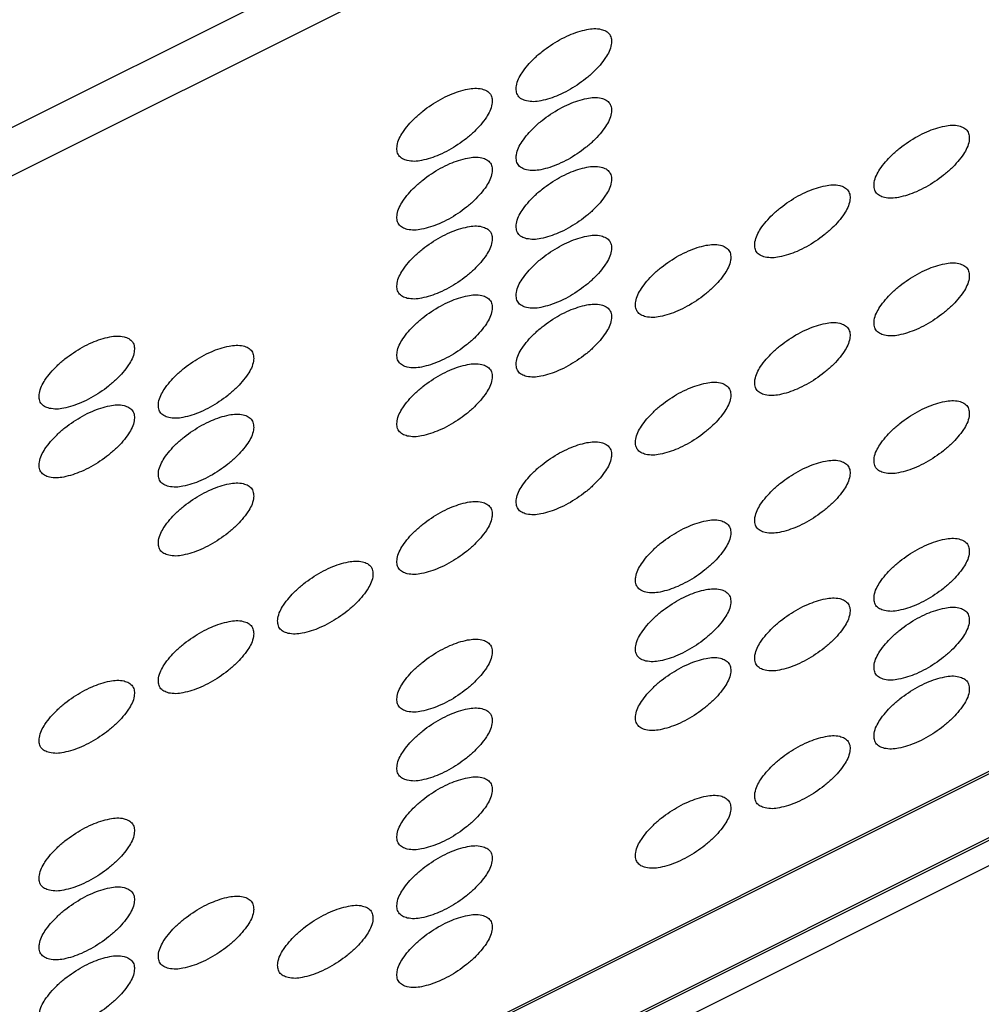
# Model space of a CAD drawing. Header units: inches. Extents: x 13 to 408, y 12 to 282.
# Tile 17 of 22: x 390.54 to 394.31, y 216.58 to 220.44. Entities that reach past the tile are written whole.
import ezdxf

# ---------------------------------------------------------------- set-up
doc = ezdxf.new("R2010")
doc.units = ezdxf.units.IN

msp = doc.modelspace()

# ---------------------------------------------------------------- linework, layer by layer
at = {"color": 250, "linetype": 'Continuous'}
for p, q in [((402.6625, 226.0981), (359.4597, 204.4967)), ((402.7575, 225.9556), (385.004, 217.0788)), ((385.009, 212.8313), (403.6235, 222.1386)), ((403.6285, 222.1311), (385.009, 212.8213)), ((385.442, 212.7878), (403.1955, 221.6646)), ((390.5566, 215.3351), (403.2005, 221.6571)), ((390.5566, 215.2351), (403.0273, 221.4705))]:
    msp.add_line(p, q, dxfattribs=at)
for points in [[(392.5265, 220.1252), (392.5358, 220.1238), (392.5544, 220.1209), (392.5852, 220.126), (392.6178, 220.1344), (392.6536, 220.148), (392.6894, 220.1657), (392.7248, 220.1874), (392.7585, 220.2118), (392.7886, 220.238), (392.8149, 220.2658), (392.8353, 220.2926), (392.8513, 220.3192), (392.8592, 220.3439), (392.8601, 220.3668), (392.854, 220.3865), (392.8381, 220.3998), (392.8166, 220.4078), (392.7908, 220.41), (392.7601, 220.4054), (392.7275, 220.3969), (392.6917, 220.3833), (392.6559, 220.3656), (392.6205, 220.3439), (392.5868, 220.3195), (392.5567, 220.2933), (392.5304, 220.2655), (392.51, 220.2387), (392.494, 220.2121), (392.4861, 220.1874), (392.4852, 220.1645), (392.4913, 220.1448), (392.5072, 220.1313), (392.5199, 220.1273), (392.5265, 220.1252)], [(392.0588, 219.8913), (392.0681, 219.8899), (392.0868, 219.8871), (392.1176, 219.8922), (392.1502, 219.9005), (392.1859, 219.9142), (392.2217, 219.9318), (392.2572, 219.9535), (392.2908, 219.9779), (392.3209, 220.0042), (392.3472, 220.0319), (392.3676, 220.0588), (392.3837, 220.0853), (392.3916, 220.11), (392.3924, 220.1329), (392.3863, 220.1527), (392.3704, 220.1659), (392.349, 220.174), (392.3231, 220.1761), (392.2925, 220.1716), (392.2598, 220.1631), (392.2241, 220.1495), (392.1883, 220.1318), (392.1528, 220.1101), (392.1191, 220.0857), (392.0891, 220.0595), (392.0628, 220.0317), (392.0424, 220.0048), (392.0263, 219.9783), (392.0184, 219.9536), (392.0176, 219.9307), (392.0237, 219.911), (392.0395, 219.8975), (392.0523, 219.8934), (392.0588, 219.8913)], [(392.5265, 219.8552), (392.5358, 219.8538), (392.5544, 219.8509), (392.5852, 219.856), (392.6178, 219.8644), (392.6536, 219.878), (392.6894, 219.8957), (392.7248, 219.9174), (392.7585, 219.9418), (392.7886, 219.968), (392.8149, 219.9958), (392.8353, 220.0226), (392.8513, 220.0492), (392.8592, 220.0739), (392.8601, 220.0968), (392.854, 220.1165), (392.8381, 220.1298), (392.8166, 220.1378), (392.7908, 220.14), (392.7601, 220.1354), (392.7275, 220.1269), (392.6917, 220.1133), (392.6559, 220.0956), (392.6205, 220.0739), (392.5868, 220.0495), (392.5567, 220.0233), (392.5304, 219.9955), (392.51, 219.9687), (392.494, 219.9421), (392.4861, 219.9174), (392.4852, 219.8945), (392.4913, 219.8748), (392.5072, 219.8613), (392.5199, 219.8573), (392.5265, 219.8552)], [(393.9294, 219.7466), (393.9388, 219.7452), (393.9574, 219.7424), (393.9882, 219.7475), (394.0208, 219.7558), (394.0565, 219.7695), (394.0923, 219.7871), (394.1278, 219.8089), (394.1615, 219.8332), (394.1915, 219.8595), (394.2178, 219.8873), (394.2382, 219.9141), (394.2543, 219.9407), (394.2622, 219.9653), (394.263, 219.9882), (394.2569, 220.008), (394.241, 220.0212), (394.2196, 220.0293), (394.1937, 220.0315), (394.1631, 220.0269), (394.1304, 220.0184), (394.0947, 220.0048), (394.0589, 219.9871), (394.0234, 219.9654), (393.9898, 219.941), (393.9597, 219.9148), (393.9334, 219.887), (393.913, 219.8601), (393.8969, 219.8336), (393.889, 219.8089), (393.8882, 219.786), (393.8943, 219.7663), (393.9101, 219.7528), (393.9229, 219.7487), (393.9294, 219.7466)], [(392.0588, 219.6213), (392.0681, 219.6199), (392.0868, 219.6171), (392.1176, 219.6222), (392.1502, 219.6305), (392.1859, 219.6442), (392.2217, 219.6618), (392.2572, 219.6835), (392.2908, 219.7079), (392.3209, 219.7342), (392.3472, 219.7619), (392.3676, 219.7888), (392.3837, 219.8153), (392.3916, 219.84), (392.3924, 219.8629), (392.3863, 219.8827), (392.3704, 219.8959), (392.349, 219.904), (392.3231, 219.9061), (392.2925, 219.9016), (392.2598, 219.8931), (392.2241, 219.8795), (392.1883, 219.8618), (392.1528, 219.8401), (392.1191, 219.8157), (392.0891, 219.7895), (392.0628, 219.7617), (392.0424, 219.7348), (392.0263, 219.7083), (392.0184, 219.6836), (392.0176, 219.6607), (392.0237, 219.641), (392.0395, 219.6275), (392.0523, 219.6234), (392.0588, 219.6213)], [(392.5265, 219.5852), (392.5358, 219.5838), (392.5544, 219.5809), (392.5852, 219.586), (392.6178, 219.5944), (392.6536, 219.608), (392.6894, 219.6257), (392.7248, 219.6474), (392.7585, 219.6718), (392.7886, 219.698), (392.8149, 219.7258), (392.8353, 219.7526), (392.8513, 219.7792), (392.8592, 219.8039), (392.8601, 219.8268), (392.854, 219.8465), (392.8381, 219.8598), (392.8166, 219.8678), (392.7908, 219.87), (392.7601, 219.8654), (392.7275, 219.8569), (392.6917, 219.8433), (392.6559, 219.8256), (392.6205, 219.8039), (392.5868, 219.7795), (392.5567, 219.7533), (392.5304, 219.7255), (392.51, 219.6987), (392.494, 219.6721), (392.4861, 219.6474), (392.4852, 219.6245), (392.4913, 219.6048), (392.5072, 219.5913), (392.5199, 219.5873), (392.5265, 219.5852)], [(393.4618, 219.5128), (393.4711, 219.5114), (393.4897, 219.5086), (393.5205, 219.5137), (393.5531, 219.522), (393.5889, 219.5357), (393.6247, 219.5533), (393.6601, 219.575), (393.6938, 219.5994), (393.7239, 219.6256), (393.7502, 219.6534), (393.7706, 219.6803), (393.7866, 219.7068), (393.7945, 219.7315), (393.7954, 219.7544), (393.7893, 219.7742), (393.7734, 219.7874), (393.7519, 219.7955), (393.7261, 219.7976), (393.6954, 219.793), (393.6628, 219.7845), (393.627, 219.771), (393.5912, 219.7533), (393.5558, 219.7316), (393.5221, 219.7072), (393.492, 219.681), (393.4657, 219.6532), (393.4453, 219.6263), (393.4293, 219.5998), (393.4214, 219.5751), (393.4205, 219.5522), (393.4266, 219.5325), (393.4425, 219.519), (393.4552, 219.5149), (393.4618, 219.5128)], [(392.0588, 219.3513), (392.0681, 219.3499), (392.0868, 219.3471), (392.1176, 219.3522), (392.1502, 219.3605), (392.1859, 219.3742), (392.2217, 219.3918), (392.2572, 219.4135), (392.2908, 219.4379), (392.3209, 219.4642), (392.3472, 219.4919), (392.3676, 219.5188), (392.3837, 219.5453), (392.3916, 219.57), (392.3924, 219.5929), (392.3863, 219.6127), (392.3704, 219.6259), (392.349, 219.634), (392.3231, 219.6361), (392.2925, 219.6316), (392.2598, 219.6231), (392.2241, 219.6095), (392.1883, 219.5918), (392.1528, 219.5701), (392.1191, 219.5457), (392.0891, 219.5195), (392.0628, 219.4917), (392.0424, 219.4648), (392.0263, 219.4383), (392.0184, 219.4136), (392.0176, 219.3907), (392.0237, 219.371), (392.0395, 219.3575), (392.0523, 219.3534), (392.0588, 219.3513)], [(392.5265, 219.3152), (392.5358, 219.3138), (392.5544, 219.3109), (392.5852, 219.316), (392.6178, 219.3244), (392.6536, 219.338), (392.6894, 219.3557), (392.7248, 219.3774), (392.7585, 219.4018), (392.7886, 219.428), (392.8149, 219.4558), (392.8353, 219.4826), (392.8513, 219.5092), (392.8592, 219.5339), (392.8601, 219.5568), (392.854, 219.5765), (392.8381, 219.5898), (392.8166, 219.5978), (392.7908, 219.6), (392.7601, 219.5954), (392.7275, 219.5869), (392.6917, 219.5733), (392.6559, 219.5556), (392.6205, 219.5339), (392.5868, 219.5095), (392.5567, 219.4833), (392.5304, 219.4555), (392.51, 219.4287), (392.494, 219.4021), (392.4861, 219.3774), (392.4852, 219.3545), (392.4913, 219.3348), (392.5072, 219.3213), (392.5199, 219.3173), (392.5265, 219.3152)], [(392.9941, 219.279), (393.0035, 219.2776), (393.0221, 219.2748), (393.0529, 219.2799), (393.0855, 219.2882), (393.1212, 219.3018), (393.157, 219.3195), (393.1925, 219.3412), (393.2262, 219.3656), (393.2562, 219.3918), (393.2825, 219.4196), (393.3029, 219.4465), (393.319, 219.473), (393.3269, 219.4977), (393.3277, 219.5206), (393.3216, 219.5404), (393.3057, 219.5536), (393.2843, 219.5616), (393.2584, 219.5638), (393.2278, 219.5592), (393.1951, 219.5507), (393.1594, 219.5371), (393.1236, 219.5194), (393.0881, 219.4977), (393.0544, 219.4734), (393.0244, 219.4471), (392.9981, 219.4193), (392.9777, 219.3925), (392.9616, 219.3659), (392.9537, 219.3413), (392.9529, 219.3183), (392.959, 219.2986), (392.9748, 219.2852), (392.9876, 219.2811), (392.9941, 219.279)], [(393.9294, 219.2066), (393.9388, 219.2052), (393.9574, 219.2024), (393.9882, 219.2075), (394.0208, 219.2158), (394.0565, 219.2295), (394.0923, 219.2471), (394.1278, 219.2689), (394.1615, 219.2932), (394.1915, 219.3195), (394.2178, 219.3473), (394.2382, 219.3741), (394.2543, 219.4007), (394.2622, 219.4253), (394.263, 219.4482), (394.2569, 219.468), (394.241, 219.4812), (394.2196, 219.4893), (394.1937, 219.4915), (394.1631, 219.4869), (394.1304, 219.4784), (394.0947, 219.4648), (394.0589, 219.4471), (394.0234, 219.4254), (393.9898, 219.401), (393.9597, 219.3748), (393.9334, 219.347), (393.913, 219.3201), (393.8969, 219.2936), (393.889, 219.2689), (393.8882, 219.246), (393.8943, 219.2263), (393.9101, 219.2128), (393.9229, 219.2087), (393.9294, 219.2066)], [(392.0588, 219.0813), (392.0681, 219.0799), (392.0868, 219.0771), (392.1176, 219.0822), (392.1502, 219.0905), (392.1859, 219.1042), (392.2217, 219.1218), (392.2572, 219.1435), (392.2908, 219.1679), (392.3209, 219.1942), (392.3472, 219.2219), (392.3676, 219.2488), (392.3837, 219.2753), (392.3916, 219.3), (392.3924, 219.3229), (392.3863, 219.3427), (392.3704, 219.3559), (392.349, 219.364), (392.3231, 219.3661), (392.2925, 219.3616), (392.2598, 219.3531), (392.2241, 219.3395), (392.1883, 219.3218), (392.1528, 219.3001), (392.1191, 219.2757), (392.0891, 219.2495), (392.0628, 219.2217), (392.0424, 219.1948), (392.0263, 219.1683), (392.0184, 219.1436), (392.0176, 219.1207), (392.0237, 219.101), (392.0395, 219.0875), (392.0523, 219.0834), (392.0588, 219.0813)], [(392.5265, 219.0452), (392.5358, 219.0438), (392.5544, 219.0409), (392.5852, 219.046), (392.6178, 219.0544), (392.6536, 219.068), (392.6894, 219.0857), (392.7248, 219.1074), (392.7585, 219.1318), (392.7886, 219.158), (392.8149, 219.1858), (392.8353, 219.2126), (392.8513, 219.2392), (392.8592, 219.2639), (392.8601, 219.2868), (392.854, 219.3065), (392.8381, 219.3198), (392.8166, 219.3278), (392.7908, 219.33), (392.7601, 219.3254), (392.7275, 219.3169), (392.6917, 219.3033), (392.6559, 219.2856), (392.6205, 219.2639), (392.5868, 219.2395), (392.5567, 219.2133), (392.5304, 219.1855), (392.51, 219.1587), (392.494, 219.1321), (392.4861, 219.1074), (392.4852, 219.0845), (392.4913, 219.0648), (392.5072, 219.0513), (392.5199, 219.0473), (392.5265, 219.0452)], [(393.4618, 218.9728), (393.4711, 218.9714), (393.4897, 218.9686), (393.5205, 218.9737), (393.5531, 218.982), (393.5889, 218.9957), (393.6247, 219.0133), (393.6601, 219.035), (393.6938, 219.0594), (393.7239, 219.0856), (393.7502, 219.1134), (393.7706, 219.1403), (393.7866, 219.1668), (393.7945, 219.1915), (393.7954, 219.2144), (393.7893, 219.2342), (393.7734, 219.2474), (393.7519, 219.2555), (393.7261, 219.2576), (393.6954, 219.253), (393.6628, 219.2445), (393.627, 219.231), (393.5912, 219.2133), (393.5558, 219.1916), (393.5221, 219.1672), (393.492, 219.141), (393.4657, 219.1132), (393.4453, 219.0863), (393.4293, 219.0598), (393.4214, 219.0351), (393.4205, 219.0122), (393.4266, 218.9925), (393.4425, 218.979), (393.4552, 218.9749), (393.4618, 218.9728)], [(390.6558, 218.9199), (390.6652, 218.9184), (390.6838, 218.9156), (390.7146, 218.9207), (390.7472, 218.9291), (390.783, 218.9427), (390.8187, 218.9604), (390.8542, 218.9821), (390.8879, 219.0065), (390.918, 219.0327), (390.9443, 219.0605), (390.9647, 219.0873), (390.9807, 219.1139), (390.9886, 219.1386), (390.9894, 219.1615), (390.9834, 219.1812), (390.9675, 219.1944), (390.946, 219.2025), (390.9202, 219.2047), (390.8895, 219.2001), (390.8569, 219.1916), (390.8211, 219.178), (390.7853, 219.1603), (390.7499, 219.1386), (390.7162, 219.1142), (390.6861, 219.088), (390.6598, 219.0602), (390.6394, 219.0333), (390.6234, 219.0068), (390.6154, 218.9821), (390.6146, 218.9592), (390.6207, 218.9395), (390.6366, 218.926), (390.6493, 218.922), (390.6558, 218.9199)], [(391.1235, 218.8837), (391.1328, 218.8823), (391.1515, 218.8794), (391.1823, 218.8846), (391.2148, 218.8929), (391.2506, 218.9065), (391.2864, 218.9242), (391.3219, 218.9459), (391.3555, 218.9703), (391.3856, 218.9965), (391.4119, 219.0243), (391.4323, 219.0512), (391.4483, 219.0777), (391.4563, 219.1024), (391.4571, 219.1253), (391.451, 219.1451), (391.4351, 219.1583), (391.4137, 219.1663), (391.3878, 219.1685), (391.3572, 219.1639), (391.3245, 219.1554), (391.2887, 219.1418), (391.253, 219.1241), (391.2175, 219.1024), (391.1838, 219.078), (391.1537, 219.0518), (391.1275, 219.024), (391.107, 218.9972), (391.091, 218.9706), (391.0831, 218.946), (391.0823, 218.923), (391.0884, 218.9033), (391.1042, 218.8899), (391.117, 218.8858), (391.1235, 218.8837)], [(392.0588, 218.8113), (392.0681, 218.8099), (392.0868, 218.8071), (392.1176, 218.8122), (392.1502, 218.8205), (392.1859, 218.8342), (392.2217, 218.8518), (392.2572, 218.8735), (392.2908, 218.8979), (392.3209, 218.9242), (392.3472, 218.9519), (392.3676, 218.9788), (392.3837, 219.0053), (392.3916, 219.03), (392.3924, 219.0529), (392.3863, 219.0727), (392.3704, 219.0859), (392.349, 219.094), (392.3231, 219.0961), (392.2925, 219.0916), (392.2598, 219.0831), (392.2241, 219.0695), (392.1883, 219.0518), (392.1528, 219.0301), (392.1191, 219.0057), (392.0891, 218.9795), (392.0628, 218.9517), (392.0424, 218.9248), (392.0263, 218.8983), (392.0184, 218.8736), (392.0176, 218.8507), (392.0237, 218.831), (392.0395, 218.8175), (392.0523, 218.8134), (392.0588, 218.8113)], [(392.9941, 218.739), (393.0035, 218.7376), (393.0221, 218.7348), (393.0529, 218.7399), (393.0855, 218.7482), (393.1212, 218.7618), (393.157, 218.7795), (393.1925, 218.8012), (393.2262, 218.8256), (393.2562, 218.8518), (393.2825, 218.8796), (393.3029, 218.9065), (393.319, 218.933), (393.3269, 218.9577), (393.3277, 218.9806), (393.3216, 219.0004), (393.3057, 219.0136), (393.2843, 219.0216), (393.2584, 219.0238), (393.2278, 219.0192), (393.1951, 219.0107), (393.1594, 218.9971), (393.1236, 218.9794), (393.0881, 218.9577), (393.0544, 218.9334), (393.0244, 218.9071), (392.9981, 218.8793), (392.9777, 218.8525), (392.9616, 218.8259), (392.9537, 218.8013), (392.9529, 218.7783), (392.959, 218.7586), (392.9748, 218.7452), (392.9876, 218.7411), (392.9941, 218.739)], [(390.6558, 218.6499), (390.6652, 218.6484), (390.6838, 218.6456), (390.7146, 218.6507), (390.7472, 218.6591), (390.783, 218.6727), (390.8187, 218.6904), (390.8542, 218.7121), (390.8879, 218.7365), (390.918, 218.7627), (390.9443, 218.7905), (390.9647, 218.8173), (390.9807, 218.8439), (390.9886, 218.8686), (390.9894, 218.8915), (390.9834, 218.9112), (390.9675, 218.9244), (390.946, 218.9325), (390.9202, 218.9347), (390.8895, 218.9301), (390.8569, 218.9216), (390.8211, 218.908), (390.7853, 218.8903), (390.7499, 218.8686), (390.7162, 218.8442), (390.6861, 218.818), (390.6598, 218.7902), (390.6394, 218.7633), (390.6234, 218.7368), (390.6154, 218.7121), (390.6146, 218.6892), (390.6207, 218.6695), (390.6366, 218.656), (390.6493, 218.652), (390.6558, 218.6499)], [(393.9294, 218.6666), (393.9388, 218.6652), (393.9574, 218.6624), (393.9882, 218.6675), (394.0208, 218.6758), (394.0565, 218.6895), (394.0923, 218.7071), (394.1278, 218.7289), (394.1615, 218.7532), (394.1915, 218.7795), (394.2178, 218.8073), (394.2382, 218.8341), (394.2543, 218.8607), (394.2622, 218.8853), (394.263, 218.9082), (394.2569, 218.928), (394.241, 218.9412), (394.2196, 218.9493), (394.1937, 218.9515), (394.1631, 218.9469), (394.1304, 218.9384), (394.0947, 218.9248), (394.0589, 218.9071), (394.0234, 218.8854), (393.9898, 218.861), (393.9597, 218.8348), (393.9334, 218.807), (393.913, 218.7801), (393.8969, 218.7536), (393.889, 218.7289), (393.8882, 218.706), (393.8943, 218.6863), (393.9101, 218.6728), (393.9229, 218.6687), (393.9294, 218.6666)], [(391.1235, 218.6137), (391.1328, 218.6123), (391.1515, 218.6094), (391.1823, 218.6146), (391.2148, 218.6229), (391.2506, 218.6365), (391.2864, 218.6542), (391.3219, 218.6759), (391.3555, 218.7003), (391.3856, 218.7265), (391.4119, 218.7543), (391.4323, 218.7812), (391.4483, 218.8077), (391.4563, 218.8324), (391.4571, 218.8553), (391.451, 218.8751), (391.4351, 218.8883), (391.4137, 218.8963), (391.3878, 218.8985), (391.3572, 218.8939), (391.3245, 218.8854), (391.2887, 218.8718), (391.253, 218.8541), (391.2175, 218.8324), (391.1838, 218.808), (391.1537, 218.7818), (391.1275, 218.754), (391.107, 218.7272), (391.091, 218.7006), (391.0831, 218.676), (391.0823, 218.653), (391.0884, 218.6333), (391.1042, 218.6199), (391.117, 218.6158), (391.1235, 218.6137)], [(392.5265, 218.5052), (392.5358, 218.5038), (392.5544, 218.5009), (392.5852, 218.506), (392.6178, 218.5144), (392.6536, 218.528), (392.6894, 218.5457), (392.7248, 218.5674), (392.7585, 218.5918), (392.7886, 218.618), (392.8149, 218.6458), (392.8353, 218.6726), (392.8513, 218.6992), (392.8592, 218.7239), (392.8601, 218.7468), (392.854, 218.7665), (392.8381, 218.7798), (392.8166, 218.7878), (392.7908, 218.79), (392.7601, 218.7854), (392.7275, 218.7769), (392.6917, 218.7633), (392.6559, 218.7456), (392.6205, 218.7239), (392.5868, 218.6995), (392.5567, 218.6733), (392.5304, 218.6455), (392.51, 218.6187), (392.494, 218.5921), (392.4861, 218.5674), (392.4852, 218.5445), (392.4913, 218.5248), (392.5072, 218.5113), (392.5199, 218.5073), (392.5265, 218.5052)], [(393.4618, 218.4328), (393.4711, 218.4314), (393.4897, 218.4286), (393.5205, 218.4337), (393.5531, 218.442), (393.5889, 218.4557), (393.6247, 218.4733), (393.6601, 218.495), (393.6938, 218.5194), (393.7239, 218.5456), (393.7502, 218.5734), (393.7706, 218.6003), (393.7866, 218.6268), (393.7945, 218.6515), (393.7954, 218.6744), (393.7893, 218.6942), (393.7734, 218.7074), (393.7519, 218.7155), (393.7261, 218.7176), (393.6954, 218.713), (393.6628, 218.7045), (393.627, 218.691), (393.5912, 218.6733), (393.5558, 218.6516), (393.5221, 218.6272), (393.492, 218.601), (393.4657, 218.5732), (393.4453, 218.5463), (393.4293, 218.5198), (393.4214, 218.4951), (393.4205, 218.4722), (393.4266, 218.4525), (393.4425, 218.439), (393.4552, 218.4349), (393.4618, 218.4328)], [(391.1235, 218.3437), (391.1328, 218.3423), (391.1515, 218.3394), (391.1823, 218.3446), (391.2148, 218.3529), (391.2506, 218.3665), (391.2864, 218.3842), (391.3219, 218.4059), (391.3555, 218.4303), (391.3856, 218.4565), (391.4119, 218.4843), (391.4323, 218.5112), (391.4483, 218.5377), (391.4563, 218.5624), (391.4571, 218.5853), (391.451, 218.6051), (391.4351, 218.6183), (391.4137, 218.6263), (391.3878, 218.6285), (391.3572, 218.6239), (391.3245, 218.6154), (391.2887, 218.6018), (391.253, 218.5841), (391.2175, 218.5624), (391.1838, 218.538), (391.1537, 218.5118), (391.1275, 218.484), (391.107, 218.4572), (391.091, 218.4306), (391.0831, 218.406), (391.0823, 218.383), (391.0884, 218.3633), (391.1042, 218.3499), (391.117, 218.3458), (391.1235, 218.3437)], [(392.0588, 218.2713), (392.0681, 218.2699), (392.0868, 218.2671), (392.1176, 218.2722), (392.1502, 218.2805), (392.1859, 218.2942), (392.2217, 218.3118), (392.2572, 218.3335), (392.2908, 218.3579), (392.3209, 218.3842), (392.3472, 218.4119), (392.3676, 218.4388), (392.3837, 218.4653), (392.3916, 218.49), (392.3924, 218.5129), (392.3863, 218.5327), (392.3704, 218.5459), (392.349, 218.554), (392.3231, 218.5561), (392.2925, 218.5516), (392.2598, 218.5431), (392.2241, 218.5295), (392.1883, 218.5118), (392.1528, 218.4901), (392.1191, 218.4657), (392.0891, 218.4395), (392.0628, 218.4117), (392.0424, 218.3848), (392.0263, 218.3583), (392.0184, 218.3336), (392.0176, 218.3107), (392.0237, 218.291), (392.0395, 218.2775), (392.0523, 218.2734), (392.0588, 218.2713)], [(392.9941, 218.199), (393.0035, 218.1976), (393.0221, 218.1948), (393.0529, 218.1999), (393.0855, 218.2082), (393.1212, 218.2218), (393.157, 218.2395), (393.1925, 218.2612), (393.2262, 218.2856), (393.2562, 218.3118), (393.2825, 218.3396), (393.3029, 218.3665), (393.319, 218.393), (393.3269, 218.4177), (393.3277, 218.4406), (393.3216, 218.4604), (393.3057, 218.4736), (393.2843, 218.4816), (393.2584, 218.4838), (393.2278, 218.4792), (393.1951, 218.4707), (393.1594, 218.4571), (393.1236, 218.4394), (393.0881, 218.4177), (393.0544, 218.3934), (393.0244, 218.3671), (392.9981, 218.3393), (392.9777, 218.3125), (392.9616, 218.2859), (392.9537, 218.2613), (392.9529, 218.2383), (392.959, 218.2186), (392.9748, 218.2052), (392.9876, 218.2011), (392.9941, 218.199)], [(393.9294, 218.1266), (393.9388, 218.1252), (393.9574, 218.1224), (393.9882, 218.1275), (394.0208, 218.1358), (394.0565, 218.1495), (394.0923, 218.1671), (394.1278, 218.1889), (394.1615, 218.2132), (394.1915, 218.2395), (394.2178, 218.2673), (394.2382, 218.2941), (394.2543, 218.3207), (394.2622, 218.3453), (394.263, 218.3682), (394.2569, 218.388), (394.241, 218.4012), (394.2196, 218.4093), (394.1937, 218.4115), (394.1631, 218.4069), (394.1304, 218.3984), (394.0947, 218.3848), (394.0589, 218.3671), (394.0234, 218.3454), (393.9898, 218.321), (393.9597, 218.2948), (393.9334, 218.267), (393.913, 218.2401), (393.8969, 218.2136), (393.889, 218.1889), (393.8882, 218.166), (393.8943, 218.1463), (393.9101, 218.1328), (393.9229, 218.1287), (393.9294, 218.1266)], [(391.5912, 218.0375), (391.6005, 218.0361), (391.6191, 218.0333), (391.6499, 218.0384), (391.6825, 218.0467), (391.7183, 218.0603), (391.7541, 218.078), (391.7895, 218.0997), (391.8232, 218.1241), (391.8533, 218.1503), (391.8796, 218.1781), (391.9, 218.205), (391.916, 218.2315), (391.9239, 218.2562), (391.9248, 218.2791), (391.9187, 218.2989), (391.9028, 218.3121), (391.8813, 218.3201), (391.8555, 218.3223), (391.8248, 218.3177), (391.7922, 218.3092), (391.7564, 218.2957), (391.7206, 218.278), (391.6852, 218.2563), (391.6515, 218.2319), (391.6214, 218.2056), (391.5951, 218.1779), (391.5747, 218.151), (391.5587, 218.1245), (391.5507, 218.0998), (391.5499, 218.0769), (391.556, 218.0572), (391.5719, 218.0437), (391.5846, 218.0396), (391.5912, 218.0375)], [(392.9941, 217.929), (393.0035, 217.9276), (393.0221, 217.9248), (393.0529, 217.9299), (393.0855, 217.9382), (393.1212, 217.9518), (393.157, 217.9695), (393.1925, 217.9912), (393.2262, 218.0156), (393.2562, 218.0418), (393.2825, 218.0696), (393.3029, 218.0965), (393.319, 218.123), (393.3269, 218.1477), (393.3277, 218.1706), (393.3216, 218.1904), (393.3057, 218.2036), (393.2843, 218.2116), (393.2584, 218.2138), (393.2278, 218.2092), (393.1951, 218.2007), (393.1594, 218.1871), (393.1236, 218.1694), (393.0881, 218.1477), (393.0544, 218.1234), (393.0244, 218.0971), (392.9981, 218.0693), (392.9777, 218.0425), (392.9616, 218.0159), (392.9537, 217.9913), (392.9529, 217.9683), (392.959, 217.9486), (392.9748, 217.9352), (392.9876, 217.9311), (392.9941, 217.929)], [(393.4618, 217.8928), (393.4711, 217.8914), (393.4897, 217.8886), (393.5205, 217.8937), (393.5531, 217.902), (393.5889, 217.9157), (393.6247, 217.9333), (393.6601, 217.955), (393.6938, 217.9794), (393.7239, 218.0056), (393.7502, 218.0334), (393.7706, 218.0603), (393.7866, 218.0868), (393.7945, 218.1115), (393.7954, 218.1344), (393.7893, 218.1542), (393.7734, 218.1674), (393.7519, 218.1755), (393.7261, 218.1776), (393.6954, 218.173), (393.6628, 218.1645), (393.627, 218.151), (393.5912, 218.1333), (393.5558, 218.1116), (393.5221, 218.0872), (393.492, 218.061), (393.4657, 218.0332), (393.4453, 218.0063), (393.4293, 217.9798), (393.4214, 217.9551), (393.4205, 217.9322), (393.4266, 217.9125), (393.4425, 217.899), (393.4552, 217.8949), (393.4618, 217.8928)], [(393.9294, 217.8566), (393.9388, 217.8552), (393.9574, 217.8524), (393.9882, 217.8575), (394.0208, 217.8658), (394.0565, 217.8795), (394.0923, 217.8971), (394.1278, 217.9189), (394.1615, 217.9432), (394.1915, 217.9695), (394.2178, 217.9973), (394.2382, 218.0241), (394.2543, 218.0507), (394.2622, 218.0753), (394.263, 218.0982), (394.2569, 218.118), (394.241, 218.1312), (394.2196, 218.1393), (394.1937, 218.1415), (394.1631, 218.1369), (394.1304, 218.1284), (394.0947, 218.1148), (394.0589, 218.0971), (394.0234, 218.0754), (393.9898, 218.051), (393.9597, 218.0248), (393.9334, 217.997), (393.913, 217.9701), (393.8969, 217.9436), (393.889, 217.9189), (393.8882, 217.896), (393.8943, 217.8763), (393.9101, 217.8628), (393.9229, 217.8587), (393.9294, 217.8566)], [(391.1235, 217.8037), (391.1328, 217.8023), (391.1515, 217.7994), (391.1823, 217.8046), (391.2148, 217.8129), (391.2506, 217.8265), (391.2864, 217.8442), (391.3219, 217.8659), (391.3555, 217.8903), (391.3856, 217.9165), (391.4119, 217.9443), (391.4323, 217.9712), (391.4483, 217.9977), (391.4563, 218.0224), (391.4571, 218.0453), (391.451, 218.0651), (391.4351, 218.0783), (391.4137, 218.0863), (391.3878, 218.0885), (391.3572, 218.0839), (391.3245, 218.0754), (391.2887, 218.0618), (391.253, 218.0441), (391.2175, 218.0224), (391.1838, 217.998), (391.1537, 217.9718), (391.1275, 217.944), (391.107, 217.9172), (391.091, 217.8906), (391.0831, 217.866), (391.0823, 217.843), (391.0884, 217.8233), (391.1042, 217.8099), (391.117, 217.8058), (391.1235, 217.8037)], [(392.0588, 217.7313), (392.0681, 217.7299), (392.0868, 217.7271), (392.1176, 217.7322), (392.1502, 217.7405), (392.1859, 217.7542), (392.2217, 217.7718), (392.2572, 217.7935), (392.2908, 217.8179), (392.3209, 217.8442), (392.3472, 217.8719), (392.3676, 217.8988), (392.3837, 217.9253), (392.3916, 217.95), (392.3924, 217.9729), (392.3863, 217.9927), (392.3704, 218.0059), (392.349, 218.014), (392.3231, 218.0161), (392.2925, 218.0116), (392.2598, 218.0031), (392.2241, 217.9895), (392.1883, 217.9718), (392.1528, 217.9501), (392.1191, 217.9257), (392.0891, 217.8995), (392.0628, 217.8717), (392.0424, 217.8448), (392.0263, 217.8183), (392.0184, 217.7936), (392.0176, 217.7707), (392.0237, 217.751), (392.0395, 217.7375), (392.0523, 217.7334), (392.0588, 217.7313)], [(392.9941, 217.659), (393.0035, 217.6576), (393.0221, 217.6548), (393.0529, 217.6599), (393.0855, 217.6682), (393.1212, 217.6818), (393.157, 217.6995), (393.1925, 217.7212), (393.2262, 217.7456), (393.2562, 217.7718), (393.2825, 217.7996), (393.3029, 217.8265), (393.319, 217.853), (393.3269, 217.8777), (393.3277, 217.9006), (393.3216, 217.9204), (393.3057, 217.9336), (393.2843, 217.9416), (393.2584, 217.9438), (393.2278, 217.9392), (393.1951, 217.9307), (393.1594, 217.9171), (393.1236, 217.8994), (393.0881, 217.8777), (393.0544, 217.8534), (393.0244, 217.8271), (392.9981, 217.7993), (392.9777, 217.7725), (392.9616, 217.7459), (392.9537, 217.7213), (392.9529, 217.6983), (392.959, 217.6786), (392.9748, 217.6652), (392.9876, 217.6611), (392.9941, 217.659)], [(390.6558, 217.5699), (390.6652, 217.5684), (390.6838, 217.5656), (390.7146, 217.5707), (390.7472, 217.5791), (390.783, 217.5927), (390.8187, 217.6104), (390.8542, 217.6321), (390.8879, 217.6565), (390.918, 217.6827), (390.9443, 217.7105), (390.9647, 217.7373), (390.9807, 217.7639), (390.9886, 217.7886), (390.9894, 217.8115), (390.9834, 217.8312), (390.9675, 217.8444), (390.946, 217.8525), (390.9202, 217.8547), (390.8895, 217.8501), (390.8569, 217.8416), (390.8211, 217.828), (390.7853, 217.8103), (390.7499, 217.7886), (390.7162, 217.7642), (390.6861, 217.738), (390.6598, 217.7102), (390.6394, 217.6833), (390.6234, 217.6568), (390.6154, 217.6321), (390.6146, 217.6092), (390.6207, 217.5895), (390.6366, 217.576), (390.6493, 217.572), (390.6558, 217.5699)], [(393.9294, 217.5866), (393.9388, 217.5852), (393.9574, 217.5824), (393.9882, 217.5875), (394.0208, 217.5958), (394.0565, 217.6095), (394.0923, 217.6271), (394.1278, 217.6489), (394.1615, 217.6732), (394.1915, 217.6995), (394.2178, 217.7273), (394.2382, 217.7541), (394.2543, 217.7807), (394.2622, 217.8053), (394.263, 217.8282), (394.2569, 217.848), (394.241, 217.8612), (394.2196, 217.8693), (394.1937, 217.8715), (394.1631, 217.8669), (394.1304, 217.8584), (394.0947, 217.8448), (394.0589, 217.8271), (394.0234, 217.8054), (393.9898, 217.781), (393.9597, 217.7548), (393.9334, 217.727), (393.913, 217.7001), (393.8969, 217.6736), (393.889, 217.6489), (393.8882, 217.626), (393.8943, 217.6063), (393.9101, 217.5928), (393.9229, 217.5887), (393.9294, 217.5866)], [(392.0588, 217.4613), (392.0681, 217.4599), (392.0868, 217.4571), (392.1176, 217.4622), (392.1502, 217.4705), (392.1859, 217.4842), (392.2217, 217.5018), (392.2572, 217.5235), (392.2908, 217.5479), (392.3209, 217.5742), (392.3472, 217.6019), (392.3676, 217.6288), (392.3837, 217.6553), (392.3916, 217.68), (392.3924, 217.7029), (392.3863, 217.7227), (392.3704, 217.7359), (392.349, 217.744), (392.3231, 217.7461), (392.2925, 217.7416), (392.2598, 217.7331), (392.2241, 217.7195), (392.1883, 217.7018), (392.1528, 217.6801), (392.1191, 217.6557), (392.0891, 217.6295), (392.0628, 217.6017), (392.0424, 217.5748), (392.0263, 217.5483), (392.0184, 217.5236), (392.0176, 217.5007), (392.0237, 217.481), (392.0395, 217.4675), (392.0523, 217.4634), (392.0588, 217.4613)], [(393.4618, 217.3528), (393.4711, 217.3514), (393.4897, 217.3486), (393.5205, 217.3537), (393.5531, 217.362), (393.5889, 217.3757), (393.6247, 217.3933), (393.6601, 217.415), (393.6938, 217.4394), (393.7239, 217.4656), (393.7502, 217.4934), (393.7706, 217.5203), (393.7866, 217.5468), (393.7945, 217.5715), (393.7954, 217.5944), (393.7893, 217.6142), (393.7734, 217.6274), (393.7519, 217.6355), (393.7261, 217.6376), (393.6954, 217.633), (393.6628, 217.6245), (393.627, 217.611), (393.5912, 217.5933), (393.5558, 217.5716), (393.5221, 217.5472), (393.492, 217.521), (393.4657, 217.4932), (393.4453, 217.4663), (393.4293, 217.4398), (393.4214, 217.4151), (393.4205, 217.3922), (393.4266, 217.3725), (393.4425, 217.359), (393.4552, 217.3549), (393.4618, 217.3528)], [(392.0588, 217.1913), (392.0681, 217.1899), (392.0868, 217.1871), (392.1176, 217.1922), (392.1502, 217.2005), (392.1859, 217.2142), (392.2217, 217.2318), (392.2572, 217.2535), (392.2908, 217.2779), (392.3209, 217.3042), (392.3472, 217.3319), (392.3676, 217.3588), (392.3837, 217.3853), (392.3916, 217.41), (392.3924, 217.4329), (392.3863, 217.4527), (392.3704, 217.4659), (392.349, 217.474), (392.3231, 217.4761), (392.2925, 217.4716), (392.2598, 217.4631), (392.2241, 217.4495), (392.1883, 217.4318), (392.1528, 217.4101), (392.1191, 217.3857), (392.0891, 217.3595), (392.0628, 217.3317), (392.0424, 217.3048), (392.0263, 217.2783), (392.0184, 217.2536), (392.0176, 217.2307), (392.0237, 217.211), (392.0395, 217.1975), (392.0523, 217.1934), (392.0588, 217.1913)], [(392.9941, 217.119), (393.0035, 217.1176), (393.0221, 217.1148), (393.0529, 217.1199), (393.0855, 217.1282), (393.1212, 217.1418), (393.157, 217.1595), (393.1925, 217.1812), (393.2262, 217.2056), (393.2562, 217.2318), (393.2825, 217.2596), (393.3029, 217.2865), (393.319, 217.313), (393.3269, 217.3377), (393.3277, 217.3606), (393.3216, 217.3804), (393.3057, 217.3936), (393.2843, 217.4016), (393.2584, 217.4038), (393.2278, 217.3992), (393.1951, 217.3907), (393.1594, 217.3771), (393.1236, 217.3594), (393.0881, 217.3377), (393.0544, 217.3134), (393.0244, 217.2871), (392.9981, 217.2593), (392.9777, 217.2325), (392.9616, 217.2059), (392.9537, 217.1813), (392.9529, 217.1583), (392.959, 217.1386), (392.9748, 217.1252), (392.9876, 217.1211), (392.9941, 217.119)], [(390.6558, 217.0299), (390.6652, 217.0284), (390.6838, 217.0256), (390.7146, 217.0307), (390.7472, 217.0391), (390.783, 217.0527), (390.8187, 217.0704), (390.8542, 217.0921), (390.8879, 217.1165), (390.918, 217.1427), (390.9443, 217.1705), (390.9647, 217.1973), (390.9807, 217.2239), (390.9886, 217.2486), (390.9894, 217.2715), (390.9834, 217.2912), (390.9675, 217.3044), (390.946, 217.3125), (390.9202, 217.3147), (390.8895, 217.3101), (390.8569, 217.3016), (390.8211, 217.288), (390.7853, 217.2703), (390.7499, 217.2486), (390.7162, 217.2242), (390.6861, 217.198), (390.6598, 217.1702), (390.6394, 217.1433), (390.6234, 217.1168), (390.6154, 217.0921), (390.6146, 217.0692), (390.6207, 217.0495), (390.6366, 217.036), (390.6493, 217.032), (390.6558, 217.0299)], [(392.0588, 216.9213), (392.0681, 216.9199), (392.0868, 216.9171), (392.1176, 216.9222), (392.1502, 216.9305), (392.1859, 216.9442), (392.2217, 216.9618), (392.2572, 216.9835), (392.2908, 217.0079), (392.3209, 217.0342), (392.3472, 217.0619), (392.3676, 217.0888), (392.3837, 217.1153), (392.3916, 217.14), (392.3924, 217.1629), (392.3863, 217.1827), (392.3704, 217.1959), (392.349, 217.204), (392.3231, 217.2061), (392.2925, 217.2016), (392.2598, 217.1931), (392.2241, 217.1795), (392.1883, 217.1618), (392.1528, 217.1401), (392.1191, 217.1157), (392.0891, 217.0895), (392.0628, 217.0617), (392.0424, 217.0348), (392.0263, 217.0083), (392.0184, 216.9836), (392.0176, 216.9607), (392.0237, 216.941), (392.0395, 216.9275), (392.0523, 216.9234), (392.0588, 216.9213)], [(390.6558, 216.7599), (390.6652, 216.7584), (390.6838, 216.7556), (390.7146, 216.7607), (390.7472, 216.7691), (390.783, 216.7827), (390.8187, 216.8004), (390.8542, 216.8221), (390.8879, 216.8465), (390.918, 216.8727), (390.9443, 216.9005), (390.9647, 216.9273), (390.9807, 216.9539), (390.9886, 216.9786), (390.9894, 217.0015), (390.9834, 217.0212), (390.9675, 217.0344), (390.946, 217.0425), (390.9202, 217.0447), (390.8895, 217.0401), (390.8569, 217.0316), (390.8211, 217.018), (390.7853, 217.0003), (390.7499, 216.9786), (390.7162, 216.9542), (390.6861, 216.928), (390.6598, 216.9002), (390.6394, 216.8733), (390.6234, 216.8468), (390.6154, 216.8221), (390.6146, 216.7992), (390.6207, 216.7795), (390.6366, 216.766), (390.6493, 216.762), (390.6558, 216.7599)], [(391.1235, 216.7237), (391.1328, 216.7223), (391.1515, 216.7194), (391.1823, 216.7246), (391.2148, 216.7329), (391.2506, 216.7465), (391.2864, 216.7642), (391.3219, 216.7859), (391.3555, 216.8103), (391.3856, 216.8365), (391.4119, 216.8643), (391.4323, 216.8912), (391.4483, 216.9177), (391.4563, 216.9424), (391.4571, 216.9653), (391.451, 216.9851), (391.4351, 216.9983), (391.4137, 217.0063), (391.3878, 217.0085), (391.3572, 217.0039), (391.3245, 216.9954), (391.2887, 216.9818), (391.253, 216.9641), (391.2175, 216.9424), (391.1838, 216.918), (391.1537, 216.8918), (391.1275, 216.864), (391.107, 216.8372), (391.091, 216.8106), (391.0831, 216.786), (391.0823, 216.763), (391.0884, 216.7433), (391.1042, 216.7299), (391.117, 216.7258), (391.1235, 216.7237)], [(391.5912, 216.6875), (391.6005, 216.6861), (391.6191, 216.6833), (391.6499, 216.6884), (391.6825, 216.6967), (391.7183, 216.7103), (391.7541, 216.728), (391.7895, 216.7497), (391.8232, 216.7741), (391.8533, 216.8003), (391.8796, 216.8281), (391.9, 216.855), (391.916, 216.8815), (391.9239, 216.9062), (391.9248, 216.9291), (391.9187, 216.9489), (391.9028, 216.9621), (391.8813, 216.9701), (391.8555, 216.9723), (391.8248, 216.9677), (391.7922, 216.9592), (391.7564, 216.9457), (391.7206, 216.928), (391.6852, 216.9063), (391.6515, 216.8819), (391.6214, 216.8556), (391.5951, 216.8279), (391.5747, 216.801), (391.5587, 216.7745), (391.5507, 216.7498), (391.5499, 216.7269), (391.556, 216.7072), (391.5719, 216.6937), (391.5846, 216.6896), (391.5912, 216.6875)], [(392.0588, 216.6513), (392.0681, 216.6499), (392.0868, 216.6471), (392.1176, 216.6522), (392.1502, 216.6605), (392.1859, 216.6742), (392.2217, 216.6918), (392.2572, 216.7135), (392.2908, 216.7379), (392.3209, 216.7642), (392.3472, 216.7919), (392.3676, 216.8188), (392.3837, 216.8453), (392.3916, 216.87), (392.3924, 216.8929), (392.3863, 216.9127), (392.3704, 216.9259), (392.349, 216.934), (392.3231, 216.9361), (392.2925, 216.9316), (392.2598, 216.9231), (392.2241, 216.9095), (392.1883, 216.8918), (392.1528, 216.8701), (392.1191, 216.8457), (392.0891, 216.8195), (392.0628, 216.7917), (392.0424, 216.7648), (392.0263, 216.7383), (392.0184, 216.7136), (392.0176, 216.6907), (392.0237, 216.671), (392.0395, 216.6575), (392.0523, 216.6534), (392.0588, 216.6513)], [(390.6558, 216.4899), (390.6652, 216.4884), (390.6838, 216.4856), (390.7146, 216.4907), (390.7472, 216.4991), (390.783, 216.5127), (390.8187, 216.5304), (390.8542, 216.5521), (390.8879, 216.5765), (390.918, 216.6027), (390.9443, 216.6305), (390.9647, 216.6573), (390.9807, 216.6839), (390.9886, 216.7086), (390.9894, 216.7315), (390.9834, 216.7512), (390.9675, 216.7644), (390.946, 216.7725), (390.9202, 216.7747), (390.8895, 216.7701), (390.8569, 216.7616), (390.8211, 216.748), (390.7853, 216.7303), (390.7499, 216.7086), (390.7162, 216.6842), (390.6861, 216.658), (390.6598, 216.6302), (390.6394, 216.6033), (390.6234, 216.5768), (390.6154, 216.5521), (390.6146, 216.5292), (390.6207, 216.5095), (390.6366, 216.496), (390.6493, 216.492), (390.6558, 216.4899)]]:
    msp.add_open_spline(points, degree=3, knots=[0, 0, 0, 0, 0.028177, 0.056144, 0.092688, 0.129198, 0.170706, 0.212248, 0.25379, 0.295297, 0.331808, 0.368352, 0.396319, 0.424496, 0.444999, 0.464517, 0.484034, 0.504538, 0.532715, 0.560681, 0.597225, 0.633736, 0.675243, 0.716785, 0.758327, 0.799835, 0.836346, 0.872889, 0.900856, 0.929033, 0.949536, 0.969054, 0.988572, 1.009075, 1.009075, 1.009075, 1.009075], dxfattribs=at)

doc.saveas('drawing.dxf')
